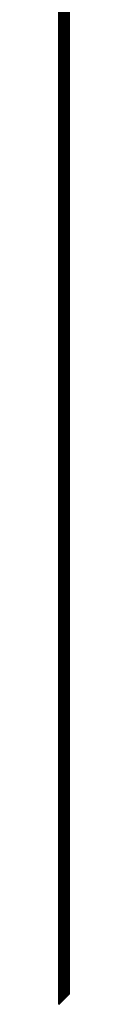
# Model space of a CAD drawing. Header units: millimetres. Extents: x -5 to 5, y 0 to 1574.
# Tile 1 of 17: x -4 to 4, y 0 to 787. Entities that reach past the tile are written whole.
import ezdxf

# ---------------------------------------------------------------- set-up
doc = ezdxf.new("R2010")
doc.units = ezdxf.units.MM
doc.header["$LTSCALE"] = 65.185185
for name, color, linetype in [('1', 7, 'CONTINUOUS'), ('2', 7, 'CONTINUOUS'), ('3', 7, 'CONTINUOUS')]:
    doc.layers.add(name, color=color, linetype=linetype)

msp = doc.modelspace()

# ---------------------------------------------------------------- linework, layer by layer
at = {"layer": '1', "linetype": 'Continuous'}
for points in [[(-4, 1449.8), (-3.99, 1449.8, -0.31), (-4, 0), (-4, 1449.8)], [(-4, 0), (-3.99, 1449.8, -0.31), (-4, 0, -0.19), (-4, 0)], [(-4, 0, -0.19), (-3.99, 1449.8, -0.31), (-3.98, 0.02, -0.38), (-4, 0, -0.19)], [(-3.99, 1449.8, -0.31), (-3.95, 1449.8, -0.63), (-3.98, 0.02, -0.38), (-3.99, 1449.8, -0.31)], [(-3.98, 0.02, -0.38), (-3.95, 1449.8, -0.63), (-3.96, 0.04, -0.57), (-3.98, 0.02, -0.38)], [(-3.96, 0.04, -0.57), (-3.95, 1449.8, -0.63), (-3.93, 0.07, -0.76), (-3.96, 0.04, -0.57)], [(-3.95, 1449.8, -0.63), (-3.89, 1449.8, -0.93), (-3.93, 0.07, -0.76), (-3.95, 1449.8, -0.63)], [(-3.93, 0.07, -0.76), (-3.89, 1449.8, -0.93), (-3.89, 0.11, -0.95), (-3.93, 0.07, -0.76)], [(-3.89, 1449.8, -0.93), (-3.8, 1449.8, -1.24), (-3.89, 0.11, -0.95), (-3.89, 1449.8, -0.93)], [(-3.89, 0.11, -0.95), (-3.8, 1449.8, -1.24), (-3.83, 0.17, -1.14), (-3.89, 0.11, -0.95)], [(-3.83, 0.17, -1.14), (-3.8, 1449.8, -1.24), (-3.77, 0.23, -1.33), (-3.83, 0.17, -1.14)], [(-3.8, 1449.8, -1.24), (-3.7, 1449.8, -1.53), (-3.77, 0.23, -1.33), (-3.8, 1449.8, -1.24)], [(-3.77, 0.23, -1.33), (-3.7, 1449.8, -1.53), (-3.7, 0.3, -1.52), (-3.77, 0.23, -1.33)], [(-3.7, 1449.8, -1.53), (-3.56, 1449.8, -1.82), (-3.61, 0.39, -1.71), (-3.7, 1449.8, -1.53)], [(-3.7, 0.3, -1.52), (-3.7, 1449.8, -1.53), (-3.61, 0.39, -1.71), (-3.7, 0.3, -1.52)], [(-3.61, 0.39, -1.71), (-3.56, 1449.8, -1.82), (-3.52, 0.48, -1.9), (-3.61, 0.39, -1.71)], [(-3.56, 1449.8, -1.82), (-3.41, 1449.8, -2.09), (-3.52, 0.48, -1.9), (-3.56, 1449.8, -1.82)], [(-3.52, 0.48, -1.9), (-3.41, 1449.8, -2.09), (-3.41, 0.59, -2.09), (-3.52, 0.48, -1.9)], [(-3.41, 1449.8, -2.09), (-3.24, 1449.8, -2.35), (-3.41, 0.59, -2.09), (-3.41, 1449.8, -2.09)], [(-3.41, 0.59, -2.09), (-3.24, 1449.8, -2.35), (-3.29, 0.71, -2.28), (-3.41, 0.59, -2.09)], [(-3.29, 0.71, -2.28), (-3.24, 1449.8, -2.35), (-3.15, 0.85, -2.46), (-3.29, 0.71, -2.28)], [(-3.24, 1449.8, -2.35), (-3.04, 1449.8, -2.6), (-3.15, 0.85, -2.46), (-3.24, 1449.8, -2.35)], [(-3.15, 0.85, -2.46), (-3.04, 1449.8, -2.6), (-3, 1, -2.64), (-3.15, 0.85, -2.46)], [(-3.04, 1449.8, -2.6), (-2.83, 1449.8, -2.83), (-3, 1, -2.64), (-3.04, 1449.8, -2.6)], [(-3, 1, -2.64), (-2.83, 1449.8, -2.83), (-2.84, 1.16, -2.82), (-3, 1, -2.64)], [(-2.84, 1.16, -2.82), (-2.83, 1449.8, -2.83), (-2.66, 1.34, -2.99), (-2.84, 1.16, -2.82)], [(-2.83, 1449.8, -2.83), (-2.6, 1449.8, -3.04), (-2.66, 1.34, -2.99), (-2.83, 1449.8, -2.83)], [(-2.66, 1.34, -2.99), (-2.6, 1449.8, -3.04), (-2.46, 1.54, -3.15), (-2.66, 1.34, -2.99)], [(-2.6, 1449.8, -3.04), (-2.35, 1449.8, -3.24), (-2.46, 1.54, -3.15), (-2.6, 1449.8, -3.04)], [(-2.46, 1.54, -3.15), (-2.35, 1449.8, -3.24), (-2.25, 1.75, -3.3), (-2.46, 1.54, -3.15)], [(-2.35, 1449.8, -3.24), (-2.09, 1449.8, -3.41), (-2.25, 1.75, -3.3), (-2.35, 1449.8, -3.24)], [(-2.25, 1.75, -3.3), (-2.09, 1449.8, -3.41), (-2.03, 1.97, -3.45), (-2.25, 1.75, -3.3)], [(-2.09, 1449.8, -3.41), (-1.82, 1449.8, -3.56), (-2.03, 1.97, -3.45), (-2.09, 1449.8, -3.41)], [(-2.03, 1.97, -3.45), (-1.82, 1449.8, -3.56), (-1.79, 2.21, -3.58), (-2.03, 1.97, -3.45)], [(-1.82, 1449.8, -3.56), (-1.53, 1449.8, -3.7), (-1.79, 2.21, -3.58), (-1.82, 1449.8, -3.56)], [(-1.79, 2.21, -3.58), (-1.53, 1449.8, -3.7), (-1.54, 2.46, -3.69), (-1.79, 2.21, -3.58)], [(-1.54, 2.46, -3.69), (-1.53, 1449.8, -3.7), (-1.28, 2.72, -3.79), (-1.54, 2.46, -3.69)], [(-1.53, 1449.8, -3.7), (-1.24, 1449.8, -3.8), (-1.28, 2.72, -3.79), (-1.53, 1449.8, -3.7)], [(-1.28, 2.72, -3.79), (-1.24, 1449.8, -3.8), (-1.01, 2.99, -3.87), (-1.28, 2.72, -3.79)], [(-1.24, 1449.8, -3.8), (-0.93, 1449.8, -3.89), (-1.01, 2.99, -3.87), (-1.24, 1449.8, -3.8)], [(-1.01, 2.99, -3.87), (-0.93, 1449.8, -3.89), (-0.72, 3.28, -3.93), (-1.01, 2.99, -3.87)], [(-0.93, 1449.8, -3.89), (-0.63, 1449.8, -3.95), (-0.72, 3.28, -3.93), (-0.93, 1449.8, -3.89)], [(-0.72, 3.28, -3.93), (-0.63, 1449.8, -3.95), (-0.44, 3.56, -3.98), (-0.72, 3.28, -3.93)], [(-0.63, 1449.8, -3.95), (-0.31, 1449.8, -3.99), (-0.44, 3.56, -3.98), (-0.63, 1449.8, -3.95)], [(-0.44, 3.56, -3.98), (-0.31, 1449.8, -3.99), (-0.15, 3.85, -4), (-0.44, 3.56, -3.98)], [(-0.31, 1449.8, -3.99), (0, 1449.8, -4), (-0.15, 3.85, -4), (-0.31, 1449.8, -3.99)], [(-0.15, 3.85, -4), (0, 1449.8, -4), (0.15, 4.15, -4), (-0.15, 3.85, -4)], [(0, 1449.8, -4), (0.31, 1449.8, -3.99), (0.15, 4.15, -4), (0, 1449.8, -4)], [(0.15, 4.15, -4), (0.31, 1449.8, -3.99), (0.44, 4.44, -3.98), (0.15, 4.15, -4)], [(0.31, 1449.8, -3.99), (0.63, 1449.8, -3.95), (0.44, 4.44, -3.98), (0.31, 1449.8, -3.99)], [(0.44, 4.44, -3.98), (0.63, 1449.8, -3.95), (0.72, 4.72, -3.93), (0.44, 4.44, -3.98)], [(0.63, 1449.8, -3.95), (0.93, 1449.8, -3.89), (0.72, 4.72, -3.93), (0.63, 1449.8, -3.95)], [(0.72, 4.72, -3.93), (0.93, 1449.8, -3.89), (1.01, 5.01, -3.87), (0.72, 4.72, -3.93)], [(0.93, 1449.8, -3.89), (1.24, 1449.8, -3.8), (1.01, 5.01, -3.87), (0.93, 1449.8, -3.89)], [(1.01, 5.01, -3.87), (1.24, 1449.8, -3.8), (1.28, 5.28, -3.79), (1.01, 5.01, -3.87)], [(1.24, 1449.8, -3.8), (1.53, 1449.8, -3.7), (1.28, 5.28, -3.79), (1.24, 1449.8, -3.8)], [(1.28, 5.28, -3.79), (1.53, 1449.8, -3.7), (1.54, 5.54, -3.69), (1.28, 5.28, -3.79)], [(1.53, 1449.8, -3.7), (1.82, 1449.8, -3.56), (1.54, 5.54, -3.69), (1.53, 1449.8, -3.7)], [(1.54, 5.54, -3.69), (1.82, 1449.8, -3.56), (1.79, 5.79, -3.58), (1.54, 5.54, -3.69)], [(1.79, 5.79, -3.58), (1.82, 1449.8, -3.56), (2.03, 6.03, -3.45), (1.79, 5.79, -3.58)], [(1.82, 1449.8, -3.56), (2.09, 1449.8, -3.41), (2.03, 6.03, -3.45), (1.82, 1449.8, -3.56)], [(2.03, 6.03, -3.45), (2.09, 1449.8, -3.41), (2.25, 6.25, -3.3), (2.03, 6.03, -3.45)], [(2.09, 1449.8, -3.41), (2.35, 1449.8, -3.24), (2.25, 6.25, -3.3), (2.09, 1449.8, -3.41)], [(2.25, 6.25, -3.3), (2.35, 1449.8, -3.24), (2.46, 6.46, -3.15), (2.25, 6.25, -3.3)], [(2.35, 1449.8, -3.24), (2.6, 1449.8, -3.04), (2.46, 6.46, -3.15), (2.35, 1449.8, -3.24)], [(2.46, 6.46, -3.15), (2.6, 1449.8, -3.04), (2.66, 6.66, -2.99), (2.46, 6.46, -3.15)], [(2.6, 1449.8, -3.04), (2.83, 1449.8, -2.83), (2.66, 6.66, -2.99), (2.6, 1449.8, -3.04)], [(2.66, 6.66, -2.99), (2.83, 1449.8, -2.83), (2.84, 6.84, -2.82), (2.66, 6.66, -2.99)], [(2.83, 1449.8, -2.83), (3.04, 1449.8, -2.6), (2.84, 6.84, -2.82), (2.83, 1449.8, -2.83)], [(2.84, 6.84, -2.82), (3.04, 1449.8, -2.6), (3, 7, -2.64), (2.84, 6.84, -2.82)], [(3, 7, -2.64), (3.04, 1449.8, -2.6), (3.15, 7.15, -2.46), (3, 7, -2.64)], [(3.04, 1449.8, -2.6), (3.24, 1449.8, -2.35), (3.15, 7.15, -2.46), (3.04, 1449.8, -2.6)], [(3.15, 7.15, -2.46), (3.24, 1449.8, -2.35), (3.29, 7.29, -2.28), (3.15, 7.15, -2.46)], [(3.24, 1449.8, -2.35), (3.41, 1449.8, -2.09), (3.29, 7.29, -2.28), (3.24, 1449.8, -2.35)], [(3.29, 7.29, -2.28), (3.41, 1449.8, -2.09), (3.41, 7.41, -2.09), (3.29, 7.29, -2.28)], [(3.41, 1449.8, -2.09), (3.56, 1449.8, -1.82), (3.52, 7.52, -1.9), (3.41, 1449.8, -2.09)], [(3.41, 7.41, -2.09), (3.41, 1449.8, -2.09), (3.52, 7.52, -1.9), (3.41, 7.41, -2.09)], [(3.52, 7.52, -1.9), (3.56, 1449.8, -1.82), (3.61, 7.61, -1.71), (3.52, 7.52, -1.9)], [(3.56, 1449.8, -1.82), (3.7, 1449.8, -1.53), (3.61, 7.61, -1.71), (3.56, 1449.8, -1.82)], [(3.61, 7.61, -1.71), (3.7, 1449.8, -1.53), (3.7, 7.7, -1.52), (3.61, 7.61, -1.71)], [(3.7, 1449.8, -1.53), (3.8, 1449.8, -1.24), (3.7, 7.7, -1.52), (3.7, 1449.8, -1.53)], [(3.7, 7.7, -1.52), (3.8, 1449.8, -1.24), (3.77, 7.77, -1.33), (3.7, 7.7, -1.52)], [(3.77, 7.77, -1.33), (3.8, 1449.8, -1.24), (3.83, 7.83, -1.14), (3.77, 7.77, -1.33)], [(3.8, 1449.8, -1.24), (3.89, 1449.8, -0.93), (3.83, 7.83, -1.14), (3.8, 1449.8, -1.24)], [(3.83, 7.83, -1.14), (3.89, 1449.8, -0.93), (3.89, 7.89, -0.95), (3.83, 7.83, -1.14)], [(3.89, 1449.8, -0.93), (3.95, 1449.8, -0.63), (3.93, 7.93, -0.76), (3.89, 1449.8, -0.93)], [(3.89, 7.89, -0.95), (3.89, 1449.8, -0.93), (3.93, 7.93, -0.76), (3.89, 7.89, -0.95)], [(3.93, 7.93, -0.76), (3.95, 1449.8, -0.63), (3.96, 7.96, -0.57), (3.93, 7.93, -0.76)], [(3.95, 1449.8, -0.63), (3.99, 1449.8, -0.31), (3.96, 7.96, -0.57), (3.95, 1449.8, -0.63)], [(3.96, 7.96, -0.57), (3.99, 1449.8, -0.31), (3.98, 7.98, -0.38), (3.96, 7.96, -0.57)], [(3.98, 7.98, -0.38), (3.99, 1449.8, -0.31), (4, 8, -0.19), (3.98, 7.98, -0.38)], [(3.99, 1449.8, -0.31), (4, 1449.8), (4, 8, -0.19), (3.99, 1449.8, -0.31)], [(4, 1449.8), (4, 8), (4, 8, -0.19), (4, 1449.8)]]:
    msp.add_3dface(points, dxfattribs=at)
at = {"layer": '2', "linetype": 'Continuous'}
for points in [[(-4, 1449.8), (-4, 0), (-4, 0, 0.19), (-4, 1449.8)], [(-3.99, 1449.8, 0.31), (-4, 1449.8), (-4, 0, 0.19), (-3.99, 1449.8, 0.31)], [(-3.98, 0.02, 0.38), (-3.99, 1449.8, 0.31), (-4, 0, 0.19), (-3.98, 0.02, 0.38)], [(-3.95, 1449.8, 0.63), (-3.99, 1449.8, 0.31), (-3.96, 0.04, 0.57), (-3.95, 1449.8, 0.63)], [(-3.96, 0.04, 0.57), (-3.99, 1449.8, 0.31), (-3.98, 0.02, 0.38), (-3.96, 0.04, 0.57)], [(-3.93, 0.07, 0.76), (-3.95, 1449.8, 0.63), (-3.96, 0.04, 0.57), (-3.93, 0.07, 0.76)], [(-3.89, 1449.8, 0.93), (-3.95, 1449.8, 0.63), (-3.93, 0.07, 0.76), (-3.89, 1449.8, 0.93)], [(-3.89, 0.11, 0.95), (-3.89, 1449.8, 0.93), (-3.93, 0.07, 0.76), (-3.89, 0.11, 0.95)], [(-3.8, 1449.8, 1.24), (-3.89, 1449.8, 0.93), (-3.83, 0.17, 1.14), (-3.8, 1449.8, 1.24)], [(-3.83, 0.17, 1.14), (-3.89, 1449.8, 0.93), (-3.89, 0.11, 0.95), (-3.83, 0.17, 1.14)], [(-3.77, 0.23, 1.33), (-3.8, 1449.8, 1.24), (-3.83, 0.17, 1.14), (-3.77, 0.23, 1.33)], [(-3.7, 1449.8, 1.53), (-3.8, 1449.8, 1.24), (-3.7, 0.3, 1.52), (-3.7, 1449.8, 1.53)], [(-3.7, 0.3, 1.52), (-3.8, 1449.8, 1.24), (-3.77, 0.23, 1.33), (-3.7, 0.3, 1.52)], [(-3.56, 1449.8, 1.82), (-3.7, 1449.8, 1.53), (-3.61, 0.39, 1.71), (-3.56, 1449.8, 1.82)], [(-3.61, 0.39, 1.71), (-3.7, 1449.8, 1.53), (-3.7, 0.3, 1.52), (-3.61, 0.39, 1.71)], [(-3.52, 0.48, 1.9), (-3.56, 1449.8, 1.82), (-3.61, 0.39, 1.71), (-3.52, 0.48, 1.9)], [(-3.41, 1449.8, 2.09), (-3.56, 1449.8, 1.82), (-3.52, 0.48, 1.9), (-3.41, 1449.8, 2.09)], [(-3.41, 0.59, 2.09), (-3.41, 1449.8, 2.09), (-3.52, 0.48, 1.9), (-3.41, 0.59, 2.09)], [(-3.24, 1449.8, 2.35), (-3.41, 1449.8, 2.09), (-3.29, 0.71, 2.28), (-3.24, 1449.8, 2.35)], [(-3.29, 0.71, 2.28), (-3.41, 1449.8, 2.09), (-3.41, 0.59, 2.09), (-3.29, 0.71, 2.28)], [(-3.15, 0.85, 2.46), (-3.24, 1449.8, 2.35), (-3.29, 0.71, 2.28), (-3.15, 0.85, 2.46)], [(-3.04, 1449.8, 2.6), (-3.24, 1449.8, 2.35), (-3.15, 0.85, 2.46), (-3.04, 1449.8, 2.6)], [(-3, 1, 2.64), (-3.04, 1449.8, 2.6), (-3.15, 0.85, 2.46), (-3, 1, 2.64)], [(-2.83, 1449.8, 2.83), (-3.04, 1449.8, 2.6), (-2.84, 1.16, 2.82), (-2.83, 1449.8, 2.83)], [(-2.84, 1.16, 2.82), (-3.04, 1449.8, 2.6), (-3, 1, 2.64), (-2.84, 1.16, 2.82)], [(-2.66, 1.34, 2.99), (-2.83, 1449.8, 2.83), (-2.84, 1.16, 2.82), (-2.66, 1.34, 2.99)], [(-2.6, 1449.8, 3.04), (-2.83, 1449.8, 2.83), (-2.66, 1.34, 2.99), (-2.6, 1449.8, 3.04)], [(-2.46, 1.54, 3.15), (-2.6, 1449.8, 3.04), (-2.66, 1.34, 2.99), (-2.46, 1.54, 3.15)], [(-2.35, 1449.8, 3.24), (-2.6, 1449.8, 3.04), (-2.46, 1.54, 3.15), (-2.35, 1449.8, 3.24)], [(-2.25, 1.75, 3.3), (-2.35, 1449.8, 3.24), (-2.46, 1.54, 3.15), (-2.25, 1.75, 3.3)], [(-2.09, 1449.8, 3.41), (-2.35, 1449.8, 3.24), (-2.25, 1.75, 3.3), (-2.09, 1449.8, 3.41)], [(-2.03, 1.97, 3.45), (-2.09, 1449.8, 3.41), (-2.25, 1.75, 3.3), (-2.03, 1.97, 3.45)], [(-1.82, 1449.8, 3.56), (-2.09, 1449.8, 3.41), (-2.03, 1.97, 3.45), (-1.82, 1449.8, 3.56)], [(-1.79, 2.21, 3.58), (-1.82, 1449.8, 3.56), (-2.03, 1.97, 3.45), (-1.79, 2.21, 3.58)], [(-1.53, 1449.8, 3.7), (-1.82, 1449.8, 3.56), (-1.54, 2.46, 3.69), (-1.53, 1449.8, 3.7)], [(-1.54, 2.46, 3.69), (-1.82, 1449.8, 3.56), (-1.79, 2.21, 3.58), (-1.54, 2.46, 3.69)], [(-1.28, 2.72, 3.79), (-1.53, 1449.8, 3.7), (-1.54, 2.46, 3.69), (-1.28, 2.72, 3.79)], [(-1.24, 1449.8, 3.8), (-1.53, 1449.8, 3.7), (-1.28, 2.72, 3.79), (-1.24, 1449.8, 3.8)], [(-1.01, 2.99, 3.87), (-1.24, 1449.8, 3.8), (-1.28, 2.72, 3.79), (-1.01, 2.99, 3.87)], [(-0.93, 1449.8, 3.89), (-1.24, 1449.8, 3.8), (-1.01, 2.99, 3.87), (-0.93, 1449.8, 3.89)], [(-0.72, 3.28, 3.93), (-0.93, 1449.8, 3.89), (-1.01, 2.99, 3.87), (-0.72, 3.28, 3.93)], [(-0.63, 1449.8, 3.95), (-0.93, 1449.8, 3.89), (-0.72, 3.28, 3.93), (-0.63, 1449.8, 3.95)], [(-0.44, 3.56, 3.98), (-0.63, 1449.8, 3.95), (-0.72, 3.28, 3.93), (-0.44, 3.56, 3.98)], [(-0.31, 1449.8, 3.99), (-0.63, 1449.8, 3.95), (-0.44, 3.56, 3.98), (-0.31, 1449.8, 3.99)], [(-0.15, 3.85, 4), (-0.31, 1449.8, 3.99), (-0.44, 3.56, 3.98), (-0.15, 3.85, 4)], [(0, 1449.8, 4), (-0.31, 1449.8, 3.99), (-0.15, 3.85, 4), (0, 1449.8, 4)], [(0.15, 4.15, 4), (0, 1449.8, 4), (-0.15, 3.85, 4), (0.15, 4.15, 4)], [(0.31, 1449.8, 3.99), (0, 1449.8, 4), (0.15, 4.15, 4), (0.31, 1449.8, 3.99)], [(0.44, 4.44, 3.98), (0.31, 1449.8, 3.99), (0.15, 4.15, 4), (0.44, 4.44, 3.98)], [(0.63, 1449.8, 3.95), (0.31, 1449.8, 3.99), (0.44, 4.44, 3.98), (0.63, 1449.8, 3.95)], [(0.72, 4.72, 3.93), (0.63, 1449.8, 3.95), (0.44, 4.44, 3.98), (0.72, 4.72, 3.93)], [(0.93, 1449.8, 3.89), (0.63, 1449.8, 3.95), (0.72, 4.72, 3.93), (0.93, 1449.8, 3.89)], [(1.01, 5.01, 3.87), (0.93, 1449.8, 3.89), (0.72, 4.72, 3.93), (1.01, 5.01, 3.87)], [(1.24, 1449.8, 3.8), (0.93, 1449.8, 3.89), (1.01, 5.01, 3.87), (1.24, 1449.8, 3.8)], [(1.28, 5.28, 3.79), (1.24, 1449.8, 3.8), (1.01, 5.01, 3.87), (1.28, 5.28, 3.79)], [(1.53, 1449.8, 3.7), (1.24, 1449.8, 3.8), (1.28, 5.28, 3.79), (1.53, 1449.8, 3.7)], [(1.54, 5.54, 3.69), (1.53, 1449.8, 3.7), (1.28, 5.28, 3.79), (1.54, 5.54, 3.69)], [(1.82, 1449.8, 3.56), (1.53, 1449.8, 3.7), (1.79, 5.79, 3.58), (1.82, 1449.8, 3.56)], [(1.79, 5.79, 3.58), (1.53, 1449.8, 3.7), (1.54, 5.54, 3.69), (1.79, 5.79, 3.58)], [(2.03, 6.03, 3.45), (1.82, 1449.8, 3.56), (1.79, 5.79, 3.58), (2.03, 6.03, 3.45)], [(2.09, 1449.8, 3.41), (1.82, 1449.8, 3.56), (2.03, 6.03, 3.45), (2.09, 1449.8, 3.41)], [(2.25, 6.25, 3.3), (2.09, 1449.8, 3.41), (2.03, 6.03, 3.45), (2.25, 6.25, 3.3)], [(2.35, 1449.8, 3.24), (2.09, 1449.8, 3.41), (2.25, 6.25, 3.3), (2.35, 1449.8, 3.24)], [(2.46, 6.46, 3.15), (2.35, 1449.8, 3.24), (2.25, 6.25, 3.3), (2.46, 6.46, 3.15)], [(2.6, 1449.8, 3.04), (2.35, 1449.8, 3.24), (2.46, 6.46, 3.15), (2.6, 1449.8, 3.04)], [(2.66, 6.66, 2.99), (2.6, 1449.8, 3.04), (2.46, 6.46, 3.15), (2.66, 6.66, 2.99)], [(2.83, 1449.8, 2.83), (2.6, 1449.8, 3.04), (2.66, 6.66, 2.99), (2.83, 1449.8, 2.83)], [(2.84, 6.84, 2.82), (2.83, 1449.8, 2.83), (2.66, 6.66, 2.99), (2.84, 6.84, 2.82)], [(3.04, 1449.8, 2.6), (2.83, 1449.8, 2.83), (3, 7, 2.64), (3.04, 1449.8, 2.6)], [(3, 7, 2.64), (2.83, 1449.8, 2.83), (2.84, 6.84, 2.82), (3, 7, 2.64)], [(3.15, 7.15, 2.46), (3.04, 1449.8, 2.6), (3, 7, 2.64), (3.15, 7.15, 2.46)], [(3.24, 1449.8, 2.35), (3.04, 1449.8, 2.6), (3.15, 7.15, 2.46), (3.24, 1449.8, 2.35)], [(3.29, 7.29, 2.28), (3.24, 1449.8, 2.35), (3.15, 7.15, 2.46), (3.29, 7.29, 2.28)], [(3.41, 1449.8, 2.09), (3.24, 1449.8, 2.35), (3.41, 7.41, 2.09), (3.41, 1449.8, 2.09)], [(3.41, 7.41, 2.09), (3.24, 1449.8, 2.35), (3.29, 7.29, 2.28), (3.41, 7.41, 2.09)], [(3.56, 1449.8, 1.82), (3.41, 1449.8, 2.09), (3.52, 7.52, 1.9), (3.56, 1449.8, 1.82)], [(3.52, 7.52, 1.9), (3.41, 1449.8, 2.09), (3.41, 7.41, 2.09), (3.52, 7.52, 1.9)], [(3.61, 7.61, 1.71), (3.56, 1449.8, 1.82), (3.52, 7.52, 1.9), (3.61, 7.61, 1.71)], [(3.7, 1449.8, 1.53), (3.56, 1449.8, 1.82), (3.61, 7.61, 1.71), (3.7, 1449.8, 1.53)], [(3.7, 7.7, 1.52), (3.7, 1449.8, 1.53), (3.61, 7.61, 1.71), (3.7, 7.7, 1.52)], [(3.8, 1449.8, 1.24), (3.7, 1449.8, 1.53), (3.77, 7.77, 1.33), (3.8, 1449.8, 1.24)], [(3.77, 7.77, 1.33), (3.7, 1449.8, 1.53), (3.7, 7.7, 1.52), (3.77, 7.77, 1.33)], [(3.83, 7.83, 1.14), (3.8, 1449.8, 1.24), (3.77, 7.77, 1.33), (3.83, 7.83, 1.14)], [(3.89, 1449.8, 0.93), (3.8, 1449.8, 1.24), (3.89, 7.89, 0.95), (3.89, 1449.8, 0.93)], [(3.89, 7.89, 0.95), (3.8, 1449.8, 1.24), (3.83, 7.83, 1.14), (3.89, 7.89, 0.95)], [(3.95, 1449.8, 0.63), (3.89, 1449.8, 0.93), (3.93, 7.93, 0.76), (3.95, 1449.8, 0.63)], [(3.93, 7.93, 0.76), (3.89, 1449.8, 0.93), (3.89, 7.89, 0.95), (3.93, 7.93, 0.76)], [(3.96, 7.96, 0.57), (3.95, 1449.8, 0.63), (3.93, 7.93, 0.76), (3.96, 7.96, 0.57)], [(3.99, 1449.8, 0.31), (3.95, 1449.8, 0.63), (3.98, 7.98, 0.38), (3.99, 1449.8, 0.31)], [(3.98, 7.98, 0.38), (3.95, 1449.8, 0.63), (3.96, 7.96, 0.57), (3.98, 7.98, 0.38)], [(4, 8, 0.19), (3.99, 1449.8, 0.31), (3.98, 7.98, 0.38), (4, 8, 0.19)], [(4, 8), (4, 1449.8), (3.99, 1449.8, 0.31), (4, 8)], [(4, 8), (3.99, 1449.8, 0.31), (4, 8, 0.19), (4, 8)]]:
    msp.add_3dface(points, dxfattribs=at)
at = {"layer": '3', "linetype": 'Continuous'}
for points in [[(3.83, 7.83, -1.14), (3.89, 7.89, -0.95), (3.83, 7.83, 1.14), (3.83, 7.83, -1.14)], [(3.89, 7.89, -0.95), (3.89, 7.89, 0.95), (3.83, 7.83, 1.14), (3.89, 7.89, -0.95)], [(3.89, 7.89, -0.95), (3.93, 7.93, -0.76), (3.89, 7.89, 0.95), (3.89, 7.89, -0.95)], [(3.93, 7.93, -0.76), (3.93, 7.93, 0.76), (3.89, 7.89, 0.95), (3.93, 7.93, -0.76)], [(3.93, 7.93, -0.76), (3.96, 7.96, -0.57), (3.93, 7.93, 0.76), (3.93, 7.93, -0.76)], [(3.96, 7.96, -0.57), (3.96, 7.96, 0.57), (3.93, 7.93, 0.76), (3.96, 7.96, -0.57)], [(3.96, 7.96, -0.57), (3.98, 7.98, -0.38), (3.96, 7.96, 0.57), (3.96, 7.96, -0.57)], [(3.98, 7.98, -0.38), (3.98, 7.98, 0.38), (3.96, 7.96, 0.57), (3.98, 7.98, -0.38)], [(3.98, 7.98, -0.38), (4, 8, -0.19), (3.98, 7.98, 0.38), (3.98, 7.98, -0.38)], [(4, 8, -0.19), (4, 8, 0.19), (3.98, 7.98, 0.38), (4, 8, -0.19)], [(4, 8, -0.19), (4, 8), (4, 8, 0.19), (4, 8, -0.19)], [(-4, 0, -0.19), (-3.98, 0.02, -0.38), (-4, 0, 0.19), (-4, 0, -0.19)], [(-3.98, 0.02, -0.38), (-3.98, 0.02, 0.38), (-4, 0, 0.19), (-3.98, 0.02, -0.38)], [(-4, 0), (-4, 0, -0.19), (-4, 0, 0.19), (-4, 0)], [(-3.98, 0.02, -0.38), (-3.96, 0.04, -0.57), (-3.98, 0.02, 0.38), (-3.98, 0.02, -0.38)], [(-3.96, 0.04, -0.57), (-3.96, 0.04, 0.57), (-3.98, 0.02, 0.38), (-3.96, 0.04, -0.57)], [(-3.96, 0.04, -0.57), (-3.93, 0.07, -0.76), (-3.96, 0.04, 0.57), (-3.96, 0.04, -0.57)], [(-3.93, 0.07, -0.76), (-3.93, 0.07, 0.76), (-3.96, 0.04, 0.57), (-3.93, 0.07, -0.76)], [(-3.93, 0.07, -0.76), (-3.89, 0.11, -0.95), (-3.93, 0.07, 0.76), (-3.93, 0.07, -0.76)], [(-3.89, 0.11, -0.95), (-3.89, 0.11, 0.95), (-3.93, 0.07, 0.76), (-3.89, 0.11, -0.95)], [(-3.89, 0.11, -0.95), (-3.83, 0.17, -1.14), (-3.89, 0.11, 0.95), (-3.89, 0.11, -0.95)], [(-3.83, 0.17, -1.14), (-3.83, 0.17, 1.14), (-3.89, 0.11, 0.95), (-3.83, 0.17, -1.14)], [(-3.83, 0.17, -1.14), (-3.77, 0.23, -1.33), (-3.83, 0.17, 1.14), (-3.83, 0.17, -1.14)], [(-3.77, 0.23, -1.33), (-3.77, 0.23, 1.33), (-3.83, 0.17, 1.14), (-3.77, 0.23, -1.33)], [(-3.77, 0.23, -1.33), (-3.7, 0.3, -1.52), (-3.77, 0.23, 1.33), (-3.77, 0.23, -1.33)], [(-3.7, 0.3, -1.52), (-3.7, 0.3, 1.52), (-3.77, 0.23, 1.33), (-3.7, 0.3, -1.52)], [(-3.7, 0.3, -1.52), (-3.61, 0.39, -1.71), (-3.7, 0.3, 1.52), (-3.7, 0.3, -1.52)], [(-3.61, 0.39, -1.71), (-3.61, 0.39, 1.71), (-3.7, 0.3, 1.52), (-3.61, 0.39, -1.71)], [(-3.61, 0.39, -1.71), (-3.52, 0.48, -1.9), (-3.61, 0.39, 1.71), (-3.61, 0.39, -1.71)], [(-3.52, 0.48, -1.9), (-3.52, 0.48, 1.9), (-3.61, 0.39, 1.71), (-3.52, 0.48, -1.9)], [(-3.52, 0.48, -1.9), (-3.41, 0.59, -2.09), (-3.52, 0.48, 1.9), (-3.52, 0.48, -1.9)], [(-3.41, 0.59, -2.09), (-3.41, 0.59, 2.09), (-3.52, 0.48, 1.9), (-3.41, 0.59, -2.09)], [(-3.41, 0.59, -2.09), (-3.29, 0.71, -2.28), (-3.41, 0.59, 2.09), (-3.41, 0.59, -2.09)], [(-3.29, 0.71, -2.28), (-3.29, 0.71, 2.28), (-3.41, 0.59, 2.09), (-3.29, 0.71, -2.28)], [(-3.29, 0.71, -2.28), (-3.15, 0.85, -2.46), (-3.15, 0.85, 2.46), (-3.29, 0.71, -2.28)], [(-3.29, 0.71, -2.28), (-3.15, 0.85, 2.46), (-3.29, 0.71, 2.28), (-3.29, 0.71, -2.28)], [(-3.15, 0.85, -2.46), (-3, 1, -2.64), (-3, 1, 2.64), (-3.15, 0.85, -2.46)], [(-3.15, 0.85, -2.46), (-3, 1, 2.64), (-3.15, 0.85, 2.46), (-3.15, 0.85, -2.46)], [(-3, 1, -2.64), (-2.84, 1.16, -2.82), (-2.84, 1.16, 2.82), (-3, 1, -2.64)], [(-3, 1, -2.64), (-2.84, 1.16, 2.82), (-3, 1, 2.64), (-3, 1, -2.64)], [(-2.84, 1.16, -2.82), (-2.66, 1.34, -2.99), (-2.84, 1.16, 2.82), (-2.84, 1.16, -2.82)], [(-2.66, 1.34, -2.99), (-2.66, 1.34, 2.99), (-2.84, 1.16, 2.82), (-2.66, 1.34, -2.99)], [(-2.66, 1.34, -2.99), (-2.46, 1.54, -3.15), (-2.66, 1.34, 2.99), (-2.66, 1.34, -2.99)], [(-2.46, 1.54, -3.15), (-2.46, 1.54, 3.15), (-2.66, 1.34, 2.99), (-2.46, 1.54, -3.15)], [(-2.46, 1.54, -3.15), (-2.25, 1.75, -3.3), (-2.46, 1.54, 3.15), (-2.46, 1.54, -3.15)], [(-2.25, 1.75, -3.3), (-2.25, 1.75, 3.3), (-2.46, 1.54, 3.15), (-2.25, 1.75, -3.3)], [(-2.25, 1.75, -3.3), (-2.03, 1.97, -3.45), (-2.25, 1.75, 3.3), (-2.25, 1.75, -3.3)], [(-2.03, 1.97, -3.45), (-2.03, 1.97, 3.45), (-2.25, 1.75, 3.3), (-2.03, 1.97, -3.45)], [(-2.03, 1.97, -3.45), (-1.79, 2.21, -3.58), (-2.03, 1.97, 3.45), (-2.03, 1.97, -3.45)], [(-1.79, 2.21, -3.58), (-1.79, 2.21, 3.58), (-2.03, 1.97, 3.45), (-1.79, 2.21, -3.58)], [(-1.79, 2.21, -3.58), (-1.54, 2.46, -3.69), (-1.79, 2.21, 3.58), (-1.79, 2.21, -3.58)], [(-1.54, 2.46, -3.69), (-1.54, 2.46, 3.69), (-1.79, 2.21, 3.58), (-1.54, 2.46, -3.69)], [(-1.54, 2.46, -3.69), (-1.28, 2.72, -3.79), (-1.54, 2.46, 3.69), (-1.54, 2.46, -3.69)], [(-1.28, 2.72, -3.79), (-1.28, 2.72, 3.79), (-1.54, 2.46, 3.69), (-1.28, 2.72, -3.79)], [(-1.28, 2.72, -3.79), (-1.01, 2.99, -3.87), (-1.28, 2.72, 3.79), (-1.28, 2.72, -3.79)], [(-1.01, 2.99, -3.87), (-1.01, 2.99, 3.87), (-1.28, 2.72, 3.79), (-1.01, 2.99, -3.87)], [(-1.01, 2.99, -3.87), (-0.72, 3.28, -3.93), (-1.01, 2.99, 3.87), (-1.01, 2.99, -3.87)], [(-0.72, 3.28, -3.93), (-0.72, 3.28, 3.93), (-1.01, 2.99, 3.87), (-0.72, 3.28, -3.93)], [(-0.72, 3.28, -3.93), (-0.44, 3.56, -3.98), (-0.72, 3.28, 3.93), (-0.72, 3.28, -3.93)], [(-0.44, 3.56, -3.98), (-0.44, 3.56, 3.98), (-0.72, 3.28, 3.93), (-0.44, 3.56, -3.98)], [(-0.44, 3.56, -3.98), (-0.15, 3.85, -4), (-0.44, 3.56, 3.98), (-0.44, 3.56, -3.98)], [(-0.15, 3.85, -4), (-0.15, 3.85, 4), (-0.44, 3.56, 3.98), (-0.15, 3.85, -4)], [(-0.15, 3.85, -4), (0.15, 4.15, -4), (-0.15, 3.85, 4), (-0.15, 3.85, -4)], [(0.15, 4.15, -4), (0.15, 4.15, 4), (-0.15, 3.85, 4), (0.15, 4.15, -4)], [(0.15, 4.15, -4), (0.44, 4.44, -3.98), (0.15, 4.15, 4), (0.15, 4.15, -4)], [(0.44, 4.44, -3.98), (0.44, 4.44, 3.98), (0.15, 4.15, 4), (0.44, 4.44, -3.98)], [(0.44, 4.44, -3.98), (0.72, 4.72, -3.93), (0.44, 4.44, 3.98), (0.44, 4.44, -3.98)], [(0.72, 4.72, -3.93), (0.72, 4.72, 3.93), (0.44, 4.44, 3.98), (0.72, 4.72, -3.93)], [(0.72, 4.72, -3.93), (1.01, 5.01, -3.87), (0.72, 4.72, 3.93), (0.72, 4.72, -3.93)], [(1.01, 5.01, -3.87), (1.01, 5.01, 3.87), (0.72, 4.72, 3.93), (1.01, 5.01, -3.87)], [(1.01, 5.01, -3.87), (1.28, 5.28, -3.79), (1.01, 5.01, 3.87), (1.01, 5.01, -3.87)], [(1.28, 5.28, -3.79), (1.28, 5.28, 3.79), (1.01, 5.01, 3.87), (1.28, 5.28, -3.79)], [(1.28, 5.28, -3.79), (1.54, 5.54, -3.69), (1.28, 5.28, 3.79), (1.28, 5.28, -3.79)], [(1.54, 5.54, -3.69), (1.54, 5.54, 3.69), (1.28, 5.28, 3.79), (1.54, 5.54, -3.69)], [(1.54, 5.54, -3.69), (1.79, 5.79, -3.58), (1.54, 5.54, 3.69), (1.54, 5.54, -3.69)], [(1.79, 5.79, -3.58), (1.79, 5.79, 3.58), (1.54, 5.54, 3.69), (1.79, 5.79, -3.58)], [(1.79, 5.79, -3.58), (2.03, 6.03, -3.45), (1.79, 5.79, 3.58), (1.79, 5.79, -3.58)], [(2.03, 6.03, -3.45), (2.03, 6.03, 3.45), (1.79, 5.79, 3.58), (2.03, 6.03, -3.45)], [(2.03, 6.03, -3.45), (2.25, 6.25, -3.3), (2.03, 6.03, 3.45), (2.03, 6.03, -3.45)], [(2.25, 6.25, -3.3), (2.25, 6.25, 3.3), (2.03, 6.03, 3.45), (2.25, 6.25, -3.3)], [(2.25, 6.25, -3.3), (2.46, 6.46, -3.15), (2.25, 6.25, 3.3), (2.25, 6.25, -3.3)], [(2.46, 6.46, -3.15), (2.46, 6.46, 3.15), (2.25, 6.25, 3.3), (2.46, 6.46, -3.15)], [(2.46, 6.46, -3.15), (2.66, 6.66, -2.99), (2.46, 6.46, 3.15), (2.46, 6.46, -3.15)], [(2.66, 6.66, -2.99), (2.66, 6.66, 2.99), (2.46, 6.46, 3.15), (2.66, 6.66, -2.99)], [(2.66, 6.66, -2.99), (2.84, 6.84, -2.82), (2.66, 6.66, 2.99), (2.66, 6.66, -2.99)], [(2.84, 6.84, -2.82), (2.84, 6.84, 2.82), (2.66, 6.66, 2.99), (2.84, 6.84, -2.82)], [(2.84, 6.84, -2.82), (3, 7, -2.64), (3, 7, 2.64), (2.84, 6.84, -2.82)], [(2.84, 6.84, -2.82), (3, 7, 2.64), (2.84, 6.84, 2.82), (2.84, 6.84, -2.82)], [(3, 7, -2.64), (3.15, 7.15, -2.46), (3.15, 7.15, 2.46), (3, 7, -2.64)], [(3, 7, -2.64), (3.15, 7.15, 2.46), (3, 7, 2.64), (3, 7, -2.64)], [(3.15, 7.15, -2.46), (3.29, 7.29, -2.28), (3.29, 7.29, 2.28), (3.15, 7.15, -2.46)], [(3.15, 7.15, -2.46), (3.29, 7.29, 2.28), (3.15, 7.15, 2.46), (3.15, 7.15, -2.46)], [(3.29, 7.29, -2.28), (3.41, 7.41, -2.09), (3.29, 7.29, 2.28), (3.29, 7.29, -2.28)], [(3.41, 7.41, -2.09), (3.41, 7.41, 2.09), (3.29, 7.29, 2.28), (3.41, 7.41, -2.09)], [(3.41, 7.41, -2.09), (3.52, 7.52, -1.9), (3.41, 7.41, 2.09), (3.41, 7.41, -2.09)], [(3.52, 7.52, -1.9), (3.52, 7.52, 1.9), (3.41, 7.41, 2.09), (3.52, 7.52, -1.9)], [(3.52, 7.52, -1.9), (3.61, 7.61, -1.71), (3.52, 7.52, 1.9), (3.52, 7.52, -1.9)], [(3.61, 7.61, -1.71), (3.61, 7.61, 1.71), (3.52, 7.52, 1.9), (3.61, 7.61, -1.71)], [(3.61, 7.61, -1.71), (3.7, 7.7, -1.52), (3.61, 7.61, 1.71), (3.61, 7.61, -1.71)], [(3.7, 7.7, -1.52), (3.7, 7.7, 1.52), (3.61, 7.61, 1.71), (3.7, 7.7, -1.52)], [(3.7, 7.7, -1.52), (3.77, 7.77, -1.33), (3.7, 7.7, 1.52), (3.7, 7.7, -1.52)], [(3.77, 7.77, -1.33), (3.77, 7.77, 1.33), (3.7, 7.7, 1.52), (3.77, 7.77, -1.33)], [(3.77, 7.77, -1.33), (3.83, 7.83, -1.14), (3.77, 7.77, 1.33), (3.77, 7.77, -1.33)], [(3.83, 7.83, -1.14), (3.83, 7.83, 1.14), (3.77, 7.77, 1.33), (3.83, 7.83, -1.14)]]:
    msp.add_3dface(points, dxfattribs=at)

doc.saveas('drawing.dxf')
